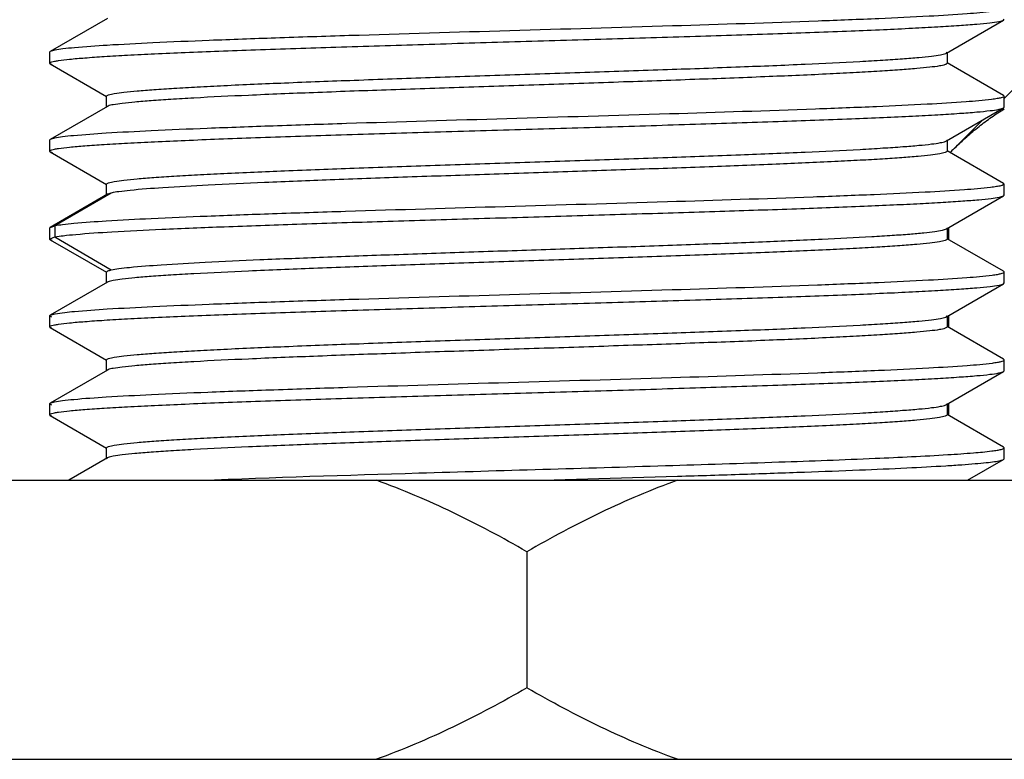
# Model space of a CAD drawing. Header units: inches. Extents: x 0 to 34, y 0 to 22.
# Tile 160 of 168: x 29.937 to 30.157, y 12.459 to 12.625. Entities that reach past the tile are written whole.
import ezdxf

# ---------------------------------------------------------------- set-up
doc = ezdxf.new("R2010")
doc.units = ezdxf.units.IN
doc.header["$LTSCALE"] = 1.87
doc.header["$MEASUREMENT"] = 0
doc.layers.get('0').update_dxf_attribs({"linetype": 'CONTINUOUS'})
doc.layers.add('02___PRT_ALL_AXES', color=7, linetype='CONTINUOUS')

msp = doc.modelspace()

# ---------------------------------------------------------------- linework, layer by layer
at = {"color": 6, "linetype": 'CONTINUOUS'}
for p, q in [((29.9563223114, 12.6247728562), (29.9435221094, 12.6173713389)), ((30.1441929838, 12.6170299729), (30.1569939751, 12.6244318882)), ((30.1569939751, 12.6244318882), (30.1571316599, 12.624591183)), ((29.9445908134, 12.6176832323), (29.9435211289, 12.617371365)), ((29.9435221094, 12.6173713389), (29.9433842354, 12.6172118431)), ((29.9433842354, 12.6172118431), (29.9433842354, 12.6147512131)), ((30.1440359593, 12.6169533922), (30.1441920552, 12.6170275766)), ((30.1441929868, 12.6170284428), (30.1443521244, 12.61721068)), ((30.1443521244, 12.61721068), (30.1443521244, 12.6147500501)), ((29.9435226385, 12.6145912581), (29.9433842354, 12.6147512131)), ((29.9439205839, 12.6144361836), (29.9435211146, 12.6145912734)), ((29.9435226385, 12.6145912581), (29.9561258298, 12.6073036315)), ((30.1570016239, 12.6075261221), (30.1443910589, 12.6148173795)), ((29.956163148, 12.6049075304), (29.956163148, 12.6073681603)), ((30.1570016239, 12.6075261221), (30.1571375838, 12.6073689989)), ((30.1571375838, 12.6049083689), (30.1571375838, 12.6073689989)), ((29.9563175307, 12.6050833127), (29.9435200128, 12.597683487)), ((29.9563175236, 12.6050870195), (29.956163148, 12.6049075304)), ((29.956476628, 12.6051615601), (29.9563184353, 12.6050859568)), ((30.1441990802, 12.5973485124), (30.1570006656, 12.6047503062)), ((30.1570006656, 12.6047503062), (30.1571375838, 12.6049083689)), ((29.9445156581, 12.5979818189), (29.9435183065, 12.5976834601)), ((29.9435200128, 12.597683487), (29.9433818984, 12.597523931)), ((29.9433818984, 12.597523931), (29.9433818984, 12.5950633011)), ((30.1440394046, 12.5972713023), (30.1441981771, 12.5973474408)), ((30.1441990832, 12.5973469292), (30.1443521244, 12.5975256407)), ((30.1443521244, 12.5975256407), (30.1443521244, 12.5950650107)), ((29.9435190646, 12.5949045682), (29.9433818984, 12.5950633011)), ((29.9435190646, 12.5949045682), (29.956124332, 12.5876159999)), ((29.9440271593, 12.5947193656), (29.943519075, 12.5949045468)), ((30.1569918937, 12.5878434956), (30.1443899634, 12.5951304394)), ((29.956163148, 12.5852224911), (29.956163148, 12.587683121)), ((30.1569918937, 12.5878434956), (30.1571300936, 12.5876836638)), ((30.1571300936, 12.5852230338), (30.1571300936, 12.5876836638)), ((29.9563199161, 12.5853992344), (29.9435234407, 12.5779997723)), ((29.9572006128, 12.5856873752), (29.9445557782, 12.5783054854)), ((29.956278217, 12.5853774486), (29.956163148, 12.5852224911)), ((29.957197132, 12.5856873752), (29.956319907, 12.5854034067)), ((30.1441948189, 12.5776633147), (30.1569916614, 12.5850630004)), ((30.1569916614, 12.5850630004), (30.1571300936, 12.5852230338)), ((30.157131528, 12.585223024), (30.1570726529, 12.5853259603)), ((29.9433849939, 12.5778397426), (29.9435234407, 12.5779997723)), ((29.9435234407, 12.5779997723), (29.9445561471, 12.5783054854)), ((29.9445557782, 12.5783054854), (29.9445557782, 12.5758448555)), ((29.9433849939, 12.5778397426), (29.9433849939, 12.5753791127)), ((29.9433849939, 12.5753791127), (29.9445561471, 12.5758448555)), ((29.9445557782, 12.5758448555), (29.9572006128, 12.5684629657)), ((30.1441948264, 12.5776594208), (30.1443521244, 12.5778406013)), ((30.1443521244, 12.5778406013), (30.1443521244, 12.5753799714)), ((29.943523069, 12.5752194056), (29.9433849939, 12.5753791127)), ((29.9439601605, 12.5750532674), (29.9435222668, 12.5752194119)), ((29.943523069, 12.5752194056), (29.9561251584, 12.5679323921)), ((30.1569951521, 12.5681586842), (30.1443907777, 12.5754468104)), ((29.956163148, 12.5655374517), (29.956163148, 12.5679980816)), ((30.1571325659, 12.5679996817), (30.1569951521, 12.5681586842)), ((30.1571325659, 12.5655390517), (30.1571325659, 12.5679996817)), ((29.9563163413, 12.5657150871), (29.9435140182, 12.55831291)), ((29.9563163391, 12.5657162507), (29.956163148, 12.5655374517)), ((29.9564759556, 12.5657921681), (29.9563172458, 12.5657160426)), ((30.14419725, 12.5579796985), (30.1569943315, 12.565379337)), ((30.1569943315, 12.565379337), (30.1571325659, 12.5655390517)), ((30.1571347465, 12.5655390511), (30.157076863, 12.5656401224)), ((29.9433773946, 12.5581552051), (29.9435140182, 12.55831291)), ((29.9433773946, 12.5581552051), (29.9433773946, 12.5556945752)), ((29.9438950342, 12.557848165), (29.9433844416, 12.5581551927)), ((29.9435201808, 12.5583128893), (29.9446032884, 12.558629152)), ((30.1441972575, 12.5579757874), (30.1443521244, 12.5581555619)), ((30.1443521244, 12.5581555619), (30.1443521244, 12.555694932)), ((30.1440383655, 12.5579013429), (30.1441963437, 12.5579767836)), ((29.9435136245, 12.5555373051), (29.9433773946, 12.5556945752)), ((29.9435136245, 12.5555373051), (29.956124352, 12.5482459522)), ((29.9438950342, 12.555387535), (29.943517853, 12.5555373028)), ((30.156993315, 12.548471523), (30.144389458, 12.5557594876)), ((29.956163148, 12.5458524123), (29.956163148, 12.5483130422)), ((30.1571316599, 12.5483116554), (30.156993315, 12.548471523)), ((30.1571316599, 12.5458510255), (30.1571316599, 12.5483116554)), ((29.9563223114, 12.5460326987), (29.9435221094, 12.5386311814)), ((29.9563223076, 12.5460346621), (29.956163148, 12.5458524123)), ((29.9564793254, 12.5461095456), (29.9563232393, 12.5460353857)), ((30.1441929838, 12.5382898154), (30.1569939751, 12.5456917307)), ((30.1569939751, 12.5456917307), (30.1571316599, 12.5458510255)), ((30.1571301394, 12.5458510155), (30.1570837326, 12.5459452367)), ((29.9439205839, 12.538156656), (29.9433824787, 12.5384717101)), ((29.9433842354, 12.5384716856), (29.9435221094, 12.5386311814)), ((29.9433842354, 12.5384716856), (29.9433842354, 12.5360110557)), ((29.9435209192, 12.5386312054), (29.9445134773, 12.5389277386)), ((30.1440359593, 12.5382132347), (30.1441920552, 12.5382874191)), ((30.1441929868, 12.5382882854), (30.1443521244, 12.5384705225)), ((30.1443521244, 12.5384705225), (30.1443521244, 12.5360098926)), ((29.9435226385, 12.5358511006), (29.9433842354, 12.5360110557)), ((30.1570016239, 12.5287859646), (30.1443910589, 12.5360772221)), ((29.9439205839, 12.5356960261), (29.9435211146, 12.5358511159)), ((29.9435226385, 12.5358511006), (29.9561258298, 12.528563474)), ((29.956163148, 12.5261673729), (29.956163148, 12.5286280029)), ((30.1571375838, 12.5286288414), (30.1570016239, 12.5287859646)), ((30.1571375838, 12.5261682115), (30.1571375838, 12.5286288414)), ((29.9563175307, 12.5263431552), (29.9476846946, 12.5213511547)), ((29.9563175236, 12.526346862), (29.956163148, 12.5261673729)), ((29.956476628, 12.5264214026), (29.9563184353, 12.5263457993)), ((30.1489423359, 12.5213511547), (30.1570006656, 12.5260101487)), ((30.1570006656, 12.5260101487), (30.1571375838, 12.5261682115)), ((30.0538662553, 12.5213519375), (30.0840105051, 12.522252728))]:
    msp.add_line(p, q, dxfattribs=at)
at = {"color": 7, "linetype": 'CONTINUOUS'}
for p, q in [((30.1571375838, 12.6068919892), (30.1621371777, 12.6118916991)), ((30.1460618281, 12.5958159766), (30.1522487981, 12.6020030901)), ((30.1458434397, 12.5955814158), (30.1460137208, 12.595746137)), ((30.1447681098, 12.5752285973), (30.1447680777, 12.5779948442)), ((30.1447683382, 12.5555403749), (30.1447683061, 12.5583099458)), ((30.1447685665, 12.5358589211), (30.1447685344, 12.5386226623))]:
    msp.add_line(p, q, dxfattribs=at)
msp.add_arc((30.2140245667, 12.5252886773), 0.0979271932, 134.1263546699, 134.7963873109, dxfattribs=at)
at = {"color": 6, "linetype": 'CONTINUOUS'}
for points, knots in [([(29.9433824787, 12.6147512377), (29.9433825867, 12.614816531), (29.9435745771, 12.614962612), (29.9439467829, 12.6150778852), (29.9445832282, 12.6152314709), (29.9458979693, 12.6154453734), (29.9481603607, 12.6157051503), (29.9515751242, 12.6159955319), (29.9559095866, 12.6162908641), (29.9611199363, 12.6165881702), (29.9671609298, 12.6168868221), (29.9739767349, 12.6171860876), (29.981504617, 12.6174861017), (29.9927546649, 12.6178995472), (30.0080190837, 12.6184063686), (30.0273708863, 12.6189993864), (30.0475724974, 12.6195930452), (30.0678734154, 12.6201868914), (30.087519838, 12.6207801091), (30.1057800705, 12.6213713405), (30.1198165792, 12.6218805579), (30.129848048, 12.6222979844), (30.1363068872, 12.6225972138), (30.1419651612, 12.6228949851), (30.1467685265, 12.6231918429), (30.1506737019, 12.6234838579), (30.15364003, 12.6237755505), (30.1555196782, 12.6240239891), (30.1565257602, 12.6242506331), (30.1568685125, 12.6243629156), (30.1569891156, 12.6244318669)], [0, 0, 0, 0, 0.0009152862, 0.0027964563, 0.00578727, 0.0099152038, 0.0215586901, 0.0376283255, 0.0579877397, 0.0824451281, 0.1107897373, 0.1427718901, 0.1780815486, 0.2163992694, 0.3005818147, 0.3921760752, 0.4878008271, 0.5838909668, 0.6768768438, 0.7633305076, 0.8399974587, 0.8737695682, 0.9040731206, 0.9306349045, 0.9531949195, 0.9715386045, 0.9855160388, 0.9950013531, 0.9980525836, 1, 1, 1, 1]), ([(30.1544979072, 12.626355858), (30.1526334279, 12.6261080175), (30.1479047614, 12.625716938), (30.1394249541, 12.625199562), (30.1282831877, 12.6246810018), (30.1091378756, 12.62392994), (30.0815903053, 12.6230481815), (30.0465758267, 12.6220252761), (30.0169307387, 12.6211528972), (29.994504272, 12.6204219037), (29.9798526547, 12.6198915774), (29.9673046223, 12.6193675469), (29.9572340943, 12.6188455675), (29.9505324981, 12.6183949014), (29.9466297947, 12.617998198), (29.945181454, 12.6177984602), (29.9445908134, 12.6176832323)], [0, 0, 0, 0, 0.0268538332, 0.0676966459, 0.1213101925, 0.1860880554, 0.3412528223, 0.514809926, 0.6862144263, 0.7646864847, 0.8351679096, 0.8955371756, 0.9439891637, 0.9791464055, 0.9914082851, 1, 1, 1, 1]), ([(29.956163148, 12.6073681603), (29.956163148, 12.6074294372), (29.9563203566, 12.6075723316), (29.9568833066, 12.6077743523), (29.9581577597, 12.6080369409), (29.9602737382, 12.6083107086), (29.9632262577, 12.6086016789), (29.9669652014, 12.6088926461), (29.9714671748, 12.6091872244), (29.9766878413, 12.609482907), (29.9849434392, 12.6098981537), (29.9966542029, 12.6104029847), (30.0120654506, 12.6109882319), (30.0288688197, 12.6115752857), (30.0464517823, 12.6121634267), (30.0641735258, 12.6127516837), (30.0813879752, 12.6133393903), (30.0974676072, 12.6139252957), (30.1118263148, 12.6145088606), (30.1224707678, 12.6150145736), (30.129738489, 12.6154339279), (30.1341335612, 12.615727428), (30.1377614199, 12.6160213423), (30.140595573, 12.6163041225), (30.1425984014, 12.6165921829), (30.1436650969, 12.6168025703), (30.1440359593, 12.6169533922)], [0, 0, 0, 0, 0.000976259, 0.0028651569, 0.0098733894, 0.0212930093, 0.0370626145, 0.05704371, 0.0810743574, 0.1089275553, 0.1403556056, 0.2127658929, 0.2956748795, 0.3860626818, 0.4806390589, 0.5759619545, 0.6685596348, 0.7550581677, 0.8323106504, 0.8975104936, 0.9248309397, 0.9482937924, 0.9676804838, 0.9828345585, 0.9936215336, 1, 1, 1, 1]), ([(30.1443521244, 12.6147500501), (30.1443521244, 12.6146884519), (30.1441955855, 12.614544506), (30.1436314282, 12.6143423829), (30.1423572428, 12.614080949), (30.1402404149, 12.6138079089), (30.1372874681, 12.6135167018), (30.1335476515, 12.6132253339), (30.1290447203, 12.612930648), (30.1238229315, 12.6126350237), (30.1155656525, 12.6122198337), (30.1038526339, 12.6117148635), (30.0884386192, 12.6111295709), (30.0716325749, 12.6105424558), (30.0540472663, 12.6099542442), (30.0363237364, 12.6093659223), (30.0191082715, 12.6087781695), (30.0030285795, 12.6081921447), (29.988670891, 12.6076086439), (29.9780280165, 12.6071027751), (29.9707621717, 12.6066831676), (29.9663689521, 12.606389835), (29.9627431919, 12.6060964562), (29.9599113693, 12.6058138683), (29.9579111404, 12.6055244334), (29.9568465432, 12.6053124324), (29.956476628, 12.6051615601)], [0, 0, 0, 0, 0.0009813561, 0.0028712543, 0.0098798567, 0.0213011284, 0.0370738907, 0.0570590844, 0.0810944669, 0.1089529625, 0.1403868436, 0.2128098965, 0.2957321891, 0.3861326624, 0.4807198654, 0.5760505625, 0.6686519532, 0.7551492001, 0.8323947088, 0.8975815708, 0.9248932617, 0.9483457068, 0.9677204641, 0.9828615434, 0.9936353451, 1, 1, 1, 1]), ([(30.1543250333, 12.606648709), (30.1524194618, 12.6064035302), (30.1476166, 12.6060113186), (30.1390318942, 12.6054940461), (30.1277983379, 12.6049751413), (30.1085660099, 12.6042258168), (30.0809598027, 12.6033438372), (30.0459384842, 12.6023219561), (30.016337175, 12.6014498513), (29.9939825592, 12.6007191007), (29.9794059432, 12.6001890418), (29.9669402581, 12.5996656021), (29.9569593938, 12.5991444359), (29.9503377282, 12.5986949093), (29.9465031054, 12.5982973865), (29.9450893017, 12.5980976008), (29.9445156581, 12.5979818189)], [0, 0, 0, 0, 0.0274433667, 0.0687900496, 0.1228594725, 0.188062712, 0.3437136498, 0.5173796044, 0.688518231, 0.7667187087, 0.8368603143, 0.8968674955, 0.9449286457, 0.9796268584, 0.9916408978, 1, 1, 1, 1]), ([(30.1571377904, 12.6073690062), (30.1571381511, 12.6072849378), (30.156845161, 12.607113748), (30.1563406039, 12.6069803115), (30.1554331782, 12.6067965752), (30.1547350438, 12.6067014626), (30.1543250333, 12.606648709)], [0, 0, 0, 0, 0.0855075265, 0.2751225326, 0.5795371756, 1, 1, 1, 1]), ([(29.9433811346, 12.5950632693), (29.9433807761, 12.5951284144), (29.9435721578, 12.595275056), (29.9439433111, 12.5953900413), (29.9445776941, 12.5955439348), (29.9458876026, 12.5957580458), (29.9481428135, 12.596018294), (29.9515502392, 12.5963089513), (29.9558807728, 12.5966043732), (29.9610911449, 12.596901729), (29.9671348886, 12.5972005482), (29.9739544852, 12.5974999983), (29.981485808, 12.5978002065), (29.9927391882, 12.5982139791), (30.008010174, 12.5987212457), (30.0273720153, 12.5993142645), (30.0475867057, 12.5999084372), (30.0679004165, 12.6005027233), (30.0875562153, 12.6010959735), (30.1058240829, 12.6016880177), (30.1198647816, 12.6021974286), (30.129898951, 12.6026149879), (30.136355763, 12.6029143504), (30.142008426, 12.6032122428), (30.146804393, 12.6035093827), (30.1507022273, 12.6038016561), (30.1536625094, 12.6040937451), (30.1555382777, 12.604342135), (30.1565412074, 12.6045688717), (30.1568824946, 12.6046810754), (30.1570018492, 12.6047503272)], [0, 0, 0, 0, 0.0009131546, 0.0027902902, 0.0057726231, 0.0098850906, 0.0214846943, 0.0375120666, 0.0578519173, 0.0823117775, 0.1106685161, 0.1426685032, 0.1779944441, 0.2163186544, 0.3005137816, 0.392165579, 0.4878410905, 0.583985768, 0.6770250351, 0.7634820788, 0.840180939, 0.873962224, 0.9042523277, 0.9307835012, 0.9533032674, 0.9716097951, 0.9855578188, 0.9950239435, 0.9980657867, 1, 1, 1, 1]), ([(30.15713781, 12.604908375), (30.1571377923, 12.6049119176), (30.1571373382, 12.6049190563), (30.157136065, 12.6049260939), (30.1571352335, 12.6049295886)], [0, 0, 0, 0, 0.4965260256, 1, 1, 1, 1]), ([(29.956163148, 12.587683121), (29.956163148, 12.5877448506), (29.9563194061, 12.5878892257), (29.9568840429, 12.5880913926), (29.9581580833, 12.5883523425), (29.9602751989, 12.5886250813), (29.9632282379, 12.5889163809), (29.9669683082, 12.58920791), (29.971471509, 12.5895026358), (29.976693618, 12.5897982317), (29.9849513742, 12.5902133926), (29.9966650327, 12.5907184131), (30.012079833, 12.5913037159), (30.0288866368, 12.5918908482), (30.0464726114, 12.5924790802), (30.0641966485, 12.5930674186), (30.0814124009, 12.5936551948), (30.0974921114, 12.5942412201), (30.1118495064, 12.5948247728), (30.1224919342, 12.5953306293), (30.1297572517, 12.5957502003), (30.1341499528, 12.5960435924), (30.1377750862, 12.5963371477), (30.1406062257, 12.5966197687), (30.1426056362, 12.596908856), (30.1436698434, 12.5971203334), (30.1440394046, 12.5972713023)], [0, 0, 0, 0, 0.000983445, 0.0028737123, 0.0098822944, 0.0213039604, 0.0370776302, 0.0570640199, 0.0811007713, 0.1089607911, 0.1403963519, 0.2128230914, 0.2957492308, 0.386153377, 0.4807437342, 0.5760767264, 0.6686792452, 0.755176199, 0.8324197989, 0.8976030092, 0.9249122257, 0.9483617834, 0.96773328, 0.9828706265, 0.9936400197, 1, 1, 1, 1]), ([(30.1443521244, 12.5950650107), (30.1443521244, 12.595005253), (30.144203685, 12.594864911), (30.1436624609, 12.5946662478), (30.1424438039, 12.5944108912), (30.1404164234, 12.5941431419), (30.1375884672, 12.5938585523), (30.1340047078, 12.5935735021), (30.1296868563, 12.5932852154), (30.1246756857, 12.5929960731), (30.1167381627, 12.5925895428), (30.1054558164, 12.592095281), (30.0905712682, 12.5915224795), (30.0742803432, 12.5909478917), (30.0571512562, 12.5903721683), (30.0397816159, 12.589796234), (30.0227775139, 12.5892205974), (30.0067320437, 12.5886464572), (29.9922053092, 12.5880741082), (29.9797034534, 12.5875080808), (29.969663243, 12.5869458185), (29.9630012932, 12.5864607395), (29.9591630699, 12.5860283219), (29.9577600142, 12.5858129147), (29.957197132, 12.5856873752)], [0, 0, 0, 0, 0.0009558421, 0.0027788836, 0.0095210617, 0.0205006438, 0.0356698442, 0.0548970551, 0.0780336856, 0.1048767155, 0.1351883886, 0.2051609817, 0.2855131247, 0.3734466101, 0.4659009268, 0.5596525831, 0.6514317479, 0.7380424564, 0.8164679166, 0.8839726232, 0.9382104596, 0.9773260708, 0.9907753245, 1, 1, 1, 1]), ([(30.1540918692, 12.5869333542), (30.1521391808, 12.5866918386), (30.1472555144, 12.5863011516), (30.13857059, 12.5857859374), (30.1272778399, 12.5852682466), (30.1080359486, 12.584522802), (30.0804874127, 12.583644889), (30.0455895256, 12.5826268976), (30.0161236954, 12.5817579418), (29.9938811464, 12.5810305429), (29.9793766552, 12.5805030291), (29.9669652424, 12.5799812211), (29.957014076, 12.5794625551), (29.950399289, 12.5790144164), (29.9465567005, 12.5786187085), (29.9451348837, 12.5784198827), (29.9445557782, 12.5783054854)], [0, 0, 0, 0, 0.0281415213, 0.0700353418, 0.1244479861, 0.1898184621, 0.3454546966, 0.5186614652, 0.6891660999, 0.7670781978, 0.8369590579, 0.8967571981, 0.9447464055, 0.9794868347, 0.9915571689, 1, 1, 1, 1]), ([(30.1571305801, 12.5876836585), (30.1571315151, 12.5875948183), (30.1568119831, 12.5874168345), (30.1562723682, 12.5872786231), (30.1552897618, 12.5870870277), (30.1545356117, 12.5869882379), (30.1540918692, 12.5869333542)], [0, 0, 0, 0, 0.0838835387, 0.2729697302, 0.5778457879, 1, 1, 1, 1]), ([(29.9445557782, 12.5758448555), (29.9451835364, 12.5759688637), (29.9467397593, 12.5761810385), (29.9509872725, 12.5766047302), (29.9583458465, 12.5770811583), (29.9694328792, 12.577634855), (29.9832449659, 12.5781913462), (29.9993160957, 12.5787540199), (30.0171070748, 12.5793186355), (30.0360162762, 12.5798849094), (30.0554049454, 12.5804512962), (30.0746197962, 12.5810177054), (30.0930134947, 12.5815832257), (30.1099655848, 12.5821470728), (30.1229252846, 12.5826326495), (30.1321460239, 12.5830307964), (30.1380618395, 12.5833155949), (30.143236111, 12.583600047), (30.1476289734, 12.5838806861), (30.1511956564, 12.5841650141), (30.1539241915, 12.5844274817), (30.1557504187, 12.5847142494), (30.1567086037, 12.5848977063), (30.1569941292, 12.585062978)], [0, 0, 0, 0, 0.0090244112, 0.0221263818, 0.0602060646, 0.1129906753, 0.1786903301, 0.2551511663, 0.3397828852, 0.4297235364, 0.521948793, 0.6133394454, 0.7008298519, 0.7814789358, 0.8525482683, 0.8837280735, 0.9116414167, 0.9360735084, 0.9568172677, 0.9737003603, 0.9865828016, 0.9953472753, 1, 1, 1, 1]), ([(29.956319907, 12.5854034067), (29.9563126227, 12.5853991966), (29.9562985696, 12.5853907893), (29.9562848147, 12.5853819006), (29.956278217, 12.5853774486)], [0, 0, 0, 0, 0.5138701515, 1, 1, 1, 1]), ([(29.957197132, 12.5684629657), (29.9577462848, 12.5685878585), (29.9591122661, 12.5687997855), (29.9628382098, 12.5692205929), (29.9692930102, 12.5696958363), (29.9790175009, 12.5702492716), (29.9911327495, 12.5708037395), (30.0052313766, 12.5713654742), (30.0208410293, 12.571928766), (30.0374376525, 12.5724935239), (30.0544645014, 12.5730586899), (30.0713501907, 12.5736237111), (30.0875281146, 12.5741879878), (30.1024554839, 12.5747502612), (30.1156310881, 12.5753099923), (30.125308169, 12.5757960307), (30.1318463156, 12.5761997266), (30.1357500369, 12.5764803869), (30.1389317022, 12.5767626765), (30.1413795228, 12.5770292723), (30.1430446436, 12.5773103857), (30.1439221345, 12.5775041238), (30.144193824, 12.5776597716)], [0, 0, 0, 0, 0.0090199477, 0.022106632, 0.0600635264, 0.1126431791, 0.1781182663, 0.2542994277, 0.3386302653, 0.4282876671, 0.5202685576, 0.6114861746, 0.6988838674, 0.779535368, 0.8507344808, 0.9100986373, 0.9347128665, 0.9556558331, 0.9727660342, 0.9859097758, 0.9949850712, 1, 1, 1, 1]), ([(30.1443521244, 12.5753799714), (30.1443521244, 12.5753182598), (30.1441958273, 12.5751739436), (30.1436312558, 12.5749717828), (30.1423571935, 12.5747107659), (30.1402401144, 12.5744379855), (30.1372870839, 12.5741466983), (30.1335470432, 12.5738551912), (30.1290438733, 12.5735604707), (30.1238218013, 12.5732648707), (30.1155641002, 12.5728497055), (30.1038505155, 12.5723446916), (30.0884358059, 12.5717593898), (30.0716290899, 12.5711722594), (30.0540431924, 12.5705840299), (30.0363192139, 12.5699956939), (30.0191034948, 12.569407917), (30.0030237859, 12.568821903), (29.9886663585, 12.5682383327), (29.9780238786, 12.5677324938), (29.9707584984, 12.567312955), (29.9663657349, 12.5670195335), (29.9627405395, 12.5667258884), (29.9599093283, 12.5664432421), (29.9579098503, 12.5661543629), (29.9568455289, 12.5659431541), (29.9564759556, 12.5657921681)], [0, 0, 0, 0, 0.0009831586, 0.0028733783, 0.0098819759, 0.0213036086, 0.0370771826, 0.0570634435, 0.0811000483, 0.1089599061, 0.1403952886, 0.2128216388, 0.2957473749, 0.3861511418, 0.4807411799, 0.5760739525, 0.6686763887, 0.7551734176, 0.8324172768, 0.8976009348, 0.9249104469, 0.9483603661, 0.9677322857, 0.982870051, 0.9936397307, 1, 1, 1, 1]), ([(29.9446032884, 12.558629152), (29.9460337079, 12.558907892), (29.949943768, 12.5592779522), (29.9572323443, 12.5598009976), (29.9673015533, 12.5603078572), (29.9798377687, 12.5608372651), (29.9944733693, 12.561365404), (30.0168763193, 12.5620963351), (30.0464957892, 12.562967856), (30.0814881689, 12.5639897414), (30.1090287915, 12.5648715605), (30.1281788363, 12.5656210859), (30.1393335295, 12.5661396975), (30.1478334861, 12.5666571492), (30.1525793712, 12.5670480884), (30.1544552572, 12.5672949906)], [0, 0, 0, 0, 0.0208122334, 0.0559581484, 0.1044285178, 0.1647527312, 0.2351620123, 0.3135716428, 0.4848638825, 0.6583423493, 0.8135172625, 0.8783706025, 0.9320387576, 0.9729791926, 1, 1, 1, 1]), ([(29.956163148, 12.5679980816), (29.956163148, 12.568114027), (29.9566131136, 12.5683284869), (29.956933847, 12.5684042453), (29.957197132, 12.5684629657)], [0, 0, 0, 0, 0.3006109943, 1, 1, 1, 1]), ([(30.1544552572, 12.5672949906), (30.1548470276, 12.567346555), (30.1555139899, 12.5674392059), (30.1563783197, 12.567619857), (30.1568612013, 12.5677490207), (30.1571363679, 12.5679190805), (30.1571347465, 12.567999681)], [0, 0, 0, 0, 0.4208078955, 0.7249628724, 0.9141484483, 1, 1, 1, 1]), ([(29.9433844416, 12.5556945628), (29.9433848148, 12.5557599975), (29.9435769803, 12.5559057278), (29.9439487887, 12.55602141), (29.9445835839, 12.5561749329), (29.9458936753, 12.5563892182), (29.9481494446, 12.5566492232), (29.951558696, 12.5569398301), (29.9558923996, 12.5572350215), (29.9611058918, 12.557532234), (29.9671504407, 12.5578309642), (29.973967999, 12.5581304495), (29.9814961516, 12.5584306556), (29.9927475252, 12.5588442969), (30.0080169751, 12.5593512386), (30.027376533, 12.5599443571), (30.0475869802, 12.5605383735), (30.0678957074, 12.5611324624), (30.0875478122, 12.5617257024), (30.1058133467, 12.5623176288), (30.1198528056, 12.5628267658), (30.1298851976, 12.5632442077), (30.1363406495, 12.5635435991), (30.1419936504, 12.5638415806), (30.1467924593, 12.5641387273), (30.15069477, 12.5644308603), (30.1536587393, 12.564722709), (30.1555361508, 12.5649709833), (30.156538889, 12.5651978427), (30.1568797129, 12.5653100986), (30.1569988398, 12.5653793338)], [0, 0, 0, 0, 0.0009172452, 0.0027981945, 0.0057823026, 0.0098950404, 0.0214956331, 0.0375304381, 0.0578888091, 0.0823688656, 0.1107328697, 0.1427194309, 0.1780261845, 0.216342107, 0.3005417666, 0.3921827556, 0.4878416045, 0.5839636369, 0.6769817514, 0.7634399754, 0.8401345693, 0.8739079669, 0.9041899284, 0.9307211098, 0.9532564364, 0.9715894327, 0.9855596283, 0.9950297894, 0.9980686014, 1, 1, 1, 1]), ([(29.956163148, 12.5483130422), (29.956163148, 12.5483745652), (29.9563198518, 12.548518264), (29.9568837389, 12.548720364), (29.9581580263, 12.5489820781), (29.9602747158, 12.5492552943), (29.9632276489, 12.5495464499), (29.966967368, 12.5498377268), (29.9714702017, 12.5501323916), (29.9766918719, 12.5504280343), (29.984948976, 12.5508432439), (29.9966617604, 12.5513481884), (30.0120754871, 12.551933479), (30.028881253, 12.5525205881), (30.0464663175, 12.5531087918), (30.0641896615, 12.5536971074), (30.0814050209, 12.554284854), (30.0974847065, 12.5548708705), (30.1118425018, 12.5554543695), (30.1224855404, 12.5559602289), (30.1297515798, 12.5563798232), (30.1341449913, 12.5566731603), (30.1377709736, 12.556966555), (30.1406030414, 12.5572491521), (30.1426035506, 12.557538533), (30.1436683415, 12.5577504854), (30.1440383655, 12.5579013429)], [0, 0, 0, 0, 0.0009801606, 0.0028698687, 0.0098785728, 0.0212997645, 0.0370722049, 0.0570569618, 0.0810918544, 0.1089498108, 0.1403830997, 0.2128048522, 0.2957257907, 0.3861249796, 0.4807110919, 0.5760410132, 0.6686420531, 0.7551394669, 0.8323857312, 0.897573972, 0.9248865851, 0.9483401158, 0.9677161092, 0.982858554, 0.9936338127, 1, 1, 1, 1]), ([(30.1443521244, 12.555694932), (30.1443521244, 12.5556336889), (30.1441948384, 12.5554909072), (30.1436320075, 12.5552888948), (30.1423574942, 12.5550261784), (30.1402415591, 12.5547523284), (30.1372890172, 12.5544613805), (30.1335500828, 12.5541704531), (30.1290481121, 12.5538758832), (30.1238274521, 12.5535801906), (30.1155718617, 12.5531649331), (30.1038611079, 12.5526601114), (30.088449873, 12.5520748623), (30.0716465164, 12.5514878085), (30.0540635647, 12.5508996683), (30.0363418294, 12.5503114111), (30.0191273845, 12.5497237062), (30.0030477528, 12.5491377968), (29.9886890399, 12.5485542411), (29.97804458, 12.5480485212), (29.9707768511, 12.5476291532), (29.9663817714, 12.5473356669), (29.9627538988, 12.5470417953), (29.9599197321, 12.5467590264), (29.9579168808, 12.5464708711), (29.9568502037, 12.5462603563), (29.9564793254, 12.5461095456)], [0, 0, 0, 0, 0.0009757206, 0.0028645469, 0.0098728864, 0.0212925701, 0.0370621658, 0.0570432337, 0.08107386, 0.1089270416, 0.1403550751, 0.212765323, 0.2956742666, 0.3860620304, 0.4806383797, 0.5759612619, 0.6685589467, 0.7550575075, 0.8323100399, 0.8975099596, 0.9248304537, 0.9482933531, 0.9676800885, 0.9828342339, 0.9936213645, 1, 1, 1, 1]), ([(29.9445134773, 12.5389277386), (29.9450901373, 12.5390439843), (29.9465123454, 12.5392439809), (29.9503674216, 12.5396419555), (29.9570192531, 12.5400926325), (29.9670413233, 12.5406153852), (29.979556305, 12.5411399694), (29.9941899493, 12.5416710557), (30.0166192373, 12.5424032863), (30.046294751, 12.5432770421), (30.0813683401, 12.5443012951), (30.1089789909, 12.5451842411), (30.1281779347, 12.5459363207), (30.1393556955, 12.5464557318), (30.1478650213, 12.5469738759), (30.1526109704, 12.5473655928), (30.1544827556, 12.5476136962)], [0, 0, 0, 0, 0.0083962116, 0.0204764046, 0.0553205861, 0.103527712, 0.1637221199, 0.2340976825, 0.3125313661, 0.4840240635, 0.6578380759, 0.8133504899, 0.8783053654, 0.9320770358, 0.9730504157, 1, 1, 1, 1]), ([(30.1544827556, 12.5476136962), (30.1548682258, 12.5476647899), (30.155525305, 12.5477573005), (30.1563766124, 12.5479344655), (30.1568562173, 12.5480661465), (30.1571285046, 12.5482307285), (30.1571301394, 12.5483116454)], [0, 0, 0, 0, 0.419259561, 0.7229181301, 0.9127353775, 1, 1, 1, 1]), ([(29.9433824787, 12.5360110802), (29.9433825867, 12.5360763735), (29.9435745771, 12.5362224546), (29.9439467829, 12.5363377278), (29.9445832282, 12.5364913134), (29.9458979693, 12.5367052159), (29.9481603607, 12.5369649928), (29.9515751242, 12.5372553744), (29.9559095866, 12.5375507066), (29.9611199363, 12.5378480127), (29.9671609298, 12.5381466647), (29.9739767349, 12.5384459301), (29.981504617, 12.5387459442), (29.9927546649, 12.5391593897), (30.0080190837, 12.5396662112), (30.0273708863, 12.540259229), (30.0475724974, 12.5408528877), (30.0678734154, 12.5414467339), (30.087519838, 12.5420399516), (30.1057800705, 12.542631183), (30.1198165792, 12.5431404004), (30.129848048, 12.5435578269), (30.1363068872, 12.5438570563), (30.1419651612, 12.5441548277), (30.1467685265, 12.5444516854), (30.1506737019, 12.5447437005), (30.15364003, 12.545035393), (30.1555196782, 12.5452838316), (30.1565257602, 12.5455104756), (30.1568685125, 12.5456227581), (30.1569891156, 12.5456917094)], [0, 0, 0, 0, 0.0009152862, 0.0027964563, 0.00578727, 0.0099152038, 0.0215586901, 0.0376283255, 0.0579877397, 0.0824451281, 0.1107897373, 0.1427718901, 0.1780815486, 0.2163992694, 0.3005818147, 0.3921760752, 0.4878008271, 0.5838909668, 0.6768768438, 0.7633305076, 0.8399974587, 0.8737695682, 0.9040731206, 0.9306349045, 0.9531949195, 0.9715386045, 0.9855160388, 0.9950013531, 0.9980525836, 1, 1, 1, 1]), ([(29.956163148, 12.5286280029), (29.956163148, 12.5286892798), (29.9563203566, 12.5288321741), (29.9568833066, 12.5290341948), (29.9581577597, 12.5292967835), (29.9602737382, 12.5295705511), (29.9632262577, 12.5298615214), (29.9669652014, 12.5301524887), (29.9714671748, 12.5304470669), (29.9766878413, 12.5307427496), (29.9849434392, 12.5311579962), (29.9966542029, 12.5316628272), (30.0120654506, 12.5322480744), (30.0288688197, 12.5328351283), (30.0464517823, 12.5334232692), (30.0641735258, 12.5340115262), (30.0813879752, 12.5345992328), (30.0974676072, 12.5351851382), (30.1118263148, 12.5357687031), (30.1224707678, 12.5362744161), (30.129738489, 12.5366937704), (30.1341335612, 12.5369872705), (30.1377614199, 12.5372811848), (30.140595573, 12.537563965), (30.1425984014, 12.5378520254), (30.1436650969, 12.5380624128), (30.1440359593, 12.5382132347)], [0, 0, 0, 0, 0.000976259, 0.0028651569, 0.0098733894, 0.0212930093, 0.0370626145, 0.05704371, 0.0810743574, 0.1089275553, 0.1403556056, 0.2127658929, 0.2956748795, 0.3860626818, 0.4806390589, 0.5759619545, 0.6685596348, 0.7550581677, 0.8323106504, 0.8975104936, 0.9248309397, 0.9482937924, 0.9676804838, 0.9828345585, 0.9936215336, 1, 1, 1, 1]), ([(30.1443521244, 12.5360098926), (30.1443521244, 12.5359482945), (30.1441955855, 12.5358043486), (30.1436314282, 12.5356022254), (30.1423572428, 12.5353407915), (30.1402404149, 12.5350677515), (30.1372874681, 12.5347765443), (30.1335476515, 12.5344851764), (30.1290447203, 12.5341904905), (30.1238229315, 12.5338948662), (30.1155656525, 12.5334796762), (30.1038526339, 12.532974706), (30.0884386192, 12.5323894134), (30.0716325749, 12.5318022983), (30.0540472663, 12.5312140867), (30.0363237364, 12.5306257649), (30.0191082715, 12.5300380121), (30.0030285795, 12.5294519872), (29.988670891, 12.5288684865), (29.9780280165, 12.5283626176), (29.9707621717, 12.5279430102), (29.9663689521, 12.5276496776), (29.9627431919, 12.5273562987), (29.9599113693, 12.5270737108), (29.9579111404, 12.5267842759), (29.9568465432, 12.5265722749), (29.956476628, 12.5264214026)], [0, 0, 0, 0, 0.0009813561, 0.0028712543, 0.0098798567, 0.0213011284, 0.0370738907, 0.0570590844, 0.0810944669, 0.1089529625, 0.1403868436, 0.2128098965, 0.2957321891, 0.3861326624, 0.4807198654, 0.5760505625, 0.6686519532, 0.7551492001, 0.8323947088, 0.8975815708, 0.9248932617, 0.9483457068, 0.9677204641, 0.9828615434, 0.9936353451, 1, 1, 1, 1]), ([(29.977277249, 12.5213517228), (29.9935343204, 12.5220040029), (30.0190474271, 12.5227902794), (30.0537309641, 12.5238082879), (30.0806157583, 12.5245991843), (30.1054358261, 12.5253850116), (30.1264997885, 12.5261665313), (30.1410229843, 12.5268399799), (30.1497095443, 12.5274346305), (30.1529836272, 12.5277357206), (30.154332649, 12.5279095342)], [0, 0, 0, 0, 0.2754665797, 0.4321512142, 0.5874750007, 0.7308448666, 0.8525811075, 0.944356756, 0.9769711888, 1, 1, 1, 1]), ([(30.154332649, 12.5279095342), (30.1547415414, 12.5279622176), (30.1554378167, 12.5280571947), (30.1563427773, 12.5282407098), (30.1568461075, 12.5283739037), (30.1571382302, 12.5285449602), (30.15713781, 12.5286288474)], [0, 0, 0, 0, 0.4204116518, 0.7248225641, 0.9144556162, 1, 1, 1, 1]), ([(30.0840105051, 12.522252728), (30.0889319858, 12.5224047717), (30.0984129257, 12.5227046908), (30.1119889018, 12.5231673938), (30.1241816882, 12.5236281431), (30.1347164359, 12.5240868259), (30.1423460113, 12.5244856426), (30.1474444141, 12.5248170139), (30.1504653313, 12.5250469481), (30.1529223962, 12.525277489), (30.1548127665, 12.5254969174), (30.1561053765, 12.5257245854), (30.1567878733, 12.5258860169), (30.1570018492, 12.5260101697)], [0, 0, 0, 0, 0.2019600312, 0.3890725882, 0.5571670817, 0.7024235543, 0.8215856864, 0.8705179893, 0.9119948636, 0.9458209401, 0.9718111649, 0.9898530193, 1, 1, 1, 1]), ([(30.15713781, 12.5261682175), (30.1571377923, 12.5261717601), (30.1571373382, 12.5261788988), (30.157136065, 12.5261859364), (30.1571352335, 12.5261894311)], [0, 0, 0, 0, 0.4965260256, 1, 1, 1, 1])]:
    msp.add_open_spline(points, degree=3, knots=knots, dxfattribs=at)
at = {"color": 7, "linetype": 'CONTINUOUS'}
msp.add_open_spline([(30.1460137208, 12.595746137), (30.1469030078, 12.596604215), (30.1486922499, 12.598263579), (30.1514529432, 12.6005899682), (30.1542579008, 12.6026967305), (30.1561889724, 12.6039550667), (30.1571623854, 12.6045352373)], degree=3, knots=[0, 0, 0, 0, 0.2606122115, 0.5144413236, 0.761020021, 1, 1, 1, 1], dxfattribs=at)
at = {"layer": '02___PRT_ALL_AXES', "color": 7, "linetype": 'CONTINUOUS'}
for p, q in [((29.8927576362, 12.5213511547), (30.2077576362, 12.5213511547)), ((30.0502576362, 12.5053511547), (30.0502576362, 12.4748511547)), ((29.8492576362, 12.4588511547), (30.2512576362, 12.4588511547))]:
    msp.add_line(p, q, dxfattribs=at)
for points, knots in [([(30.0502576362, 12.5053511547), (30.047543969, 12.5069178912), (30.0420746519, 12.5099545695), (30.0309646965, 12.515577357), (30.0223763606, 12.5192414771), (30.0165497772, 12.5213511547)], [0, 0, 0, 0, 0.2516720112, 0.5022932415, 1, 1, 1, 1]), ([(30.0839654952, 12.5213511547), (30.0781389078, 12.5192414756), (30.0695505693, 12.5155773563), (30.0584406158, 12.5099545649), (30.0529713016, 12.5069178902), (30.0502576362, 12.5053511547)], [0, 0, 0, 0, 0.4977070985, 0.748328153, 1, 1, 1, 1]), ([(30.0502576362, 12.4748511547), (30.047543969, 12.4732844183), (30.0420746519, 12.47024774), (30.0309646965, 12.4646249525), (30.0223763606, 12.4609608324), (30.0165497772, 12.4588511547)], [0, 0, 0, 0, 0.2516720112, 0.5022932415, 1, 1, 1, 1]), ([(30.0839654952, 12.4588511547), (30.0781389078, 12.4609608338), (30.0695505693, 12.4646249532), (30.0584406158, 12.4702477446), (30.0529713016, 12.4732844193), (30.0502576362, 12.4748511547)], [0, 0, 0, 0, 0.4977070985, 0.748328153, 1, 1, 1, 1])]:
    msp.add_open_spline(points, degree=3, knots=knots, dxfattribs=at)

doc.saveas('drawing.dxf')
